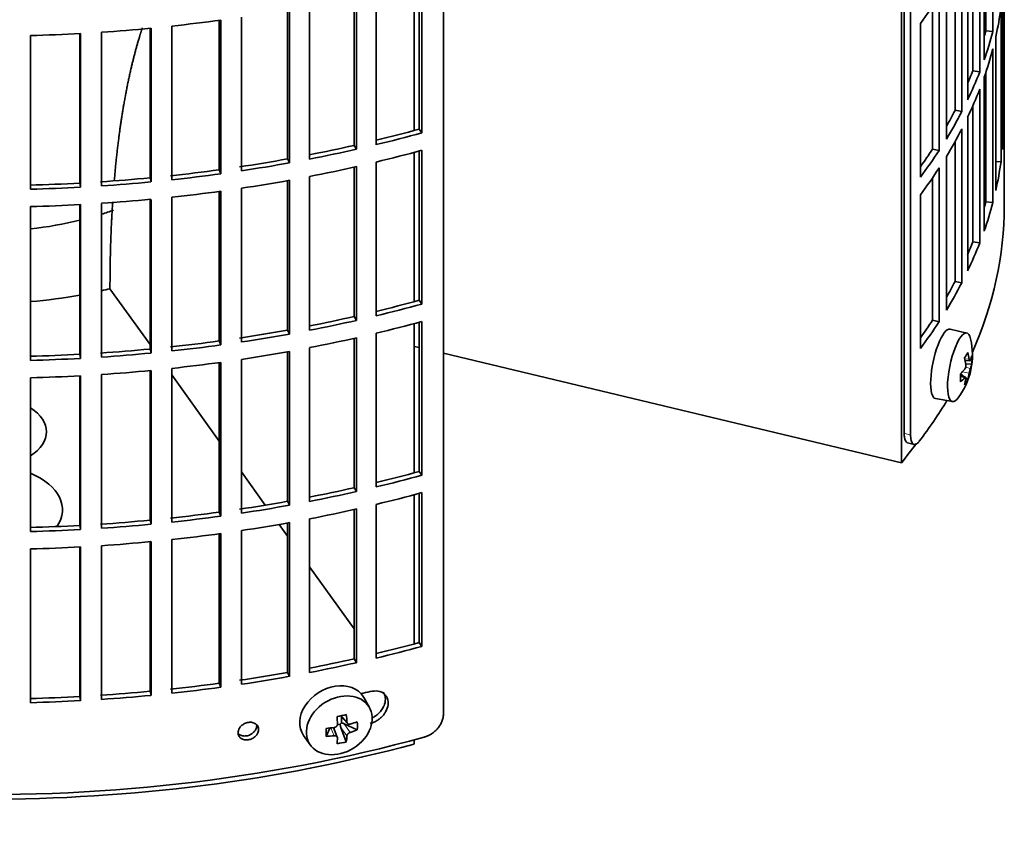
# Model space of a CAD drawing. Header units: millimetres. Extents: x 468 to 1360, y -1443 to 1457.
# Tile 3 of 29: x 1216 to 1354, y -1377 to -1263. Entities that reach past the tile are written whole.
import ezdxf

# ---------------------------------------------------------------- set-up
doc = ezdxf.new("R2010")
doc.units = ezdxf.units.MM
for name, color, linetype in [('M5X8_UNI7687', 7, 'Continuous'), ('VSI184-254_GIUNT', 7, 'Continuous'), ('VSI344-454_FILTR', 7, 'Continuous'), ('VSI344-454_SUPPO', 7, 'Continuous')]:
    doc.layers.add(name, color=color, linetype=linetype)

# ---------------------------------------------------------------- blocks, each defined once
blk = doc.blocks.new('SE4')
at = {"layer": 'M5X8_UNI7687', "color": 7, "linetype": 'Continuous', "lineweight": 35}
for p, q in [((1348.78, -1307.49), (1346.45, -1306.93)), ((1348.54, -1311.34), (1349.23, -1311.4)), ((1349.5, -1311.81), (1348.64, -1311.89)), ((1348.42, -1313.65), (1347.9, -1313.25)), ((1348.6, -1313.71), (1347.91, -1313.47)), ((1348.93, -1314.04), (1348.62, -1313.8)), ((1344.39, -1316.71), (1346.76, -1317.14)), ((1264.73, -1360.17), (1263.94, -1358.78)), ((1260.66, -1361.36), (1261.67, -1362.44)), ((1260.79, -1361.5), (1260.79, -1362.35)), ((1258.65, -1364.26), (1259.17, -1363.08)), ((1260.22, -1364.36), (1259.67, -1363.02)), ((1260.62, -1362.54), (1260.2, -1362.63)), ((1261.49, -1365), (1260.72, -1362.99)), ((1263.03, -1363.34), (1261.19, -1362.48)), ((1255.48, -1364.11), (1256.4, -1365.42))]:
    blk.add_line(p, q, dxfattribs=at)
at = {"layer": 'M5X8_UNI7687', "color": 4, "linetype": 'Continuous', "lineweight": 9}
for p, q in [((1348.5, -1311.12), (1349.13, -1311.18)), ((1349.13, -1313.15), (1348.19, -1312.93)), ((1348.61, -1312.31), (1349.3, -1312.47)), ((1348.47, -1313.78), (1347.91, -1313.59)), ((1260.76, -1361.34), (1261.58, -1362.22)), ((1259.77, -1364.16), (1259.32, -1363.06)), ((1261.58, -1364.19), (1260.72, -1362.99)), ((1261.19, -1362.48), (1262.04, -1363.68))]:
    blk.add_line(p, q, dxfattribs=at)
at = {"layer": 'M5X8_UNI7687', "color": 7, "linetype": 'Continuous', "lineweight": 35}
blk.add_arc((1339.58, -1310.59), 10, 323.0972, 13.1681, dxfattribs=at)
for centre, major_axis, ratio, start_param, end_param in [((1345.41, -1311.82), (1.03, 4.89), 0.279258, 0, 3.149676), ((1347.76, -1312.31), (-1.01, -4.83), 0.279258, 2.602715, 6.283185), ((1345.41, -1311.82), (1.03, 4.89), 0.279258, 6.275102, 6.283185), ((1341.66, -1313.53), (7.56, 5.34), 0.305094, -0.70884, -0.559147), ((1339.54, -1310.68), (9.07, -4.21), 0.788675, 0.472009, 0.586568), ((1339.65, -1310.51), (7.78, -6.28), 0.739997, 0.659835, 0.774395), ((1339.6, -1310.72), (9.95, 0.98), 0.550814, -0.283422, -0.168863), ((1339.6, -1310.47), (9.95, -1.02), 0.599492, 6.115611, 6.23017), ((1340.61, -1312.69), (8.32, 4.07), 0.785719, 5.841156, 5.990848), ((1339.6, -1310.72), (9.95, 0.98), 0.550814, -0.64024, -0.525681), ((1342.71, -1309.37), (3.38, -8.62), 0.459156, 0.788486, 0.938178), ((1339.54, -1310.68), (9.07, -4.21), 0.788675, 0.115191, 0.22975), ((1339.6, -1310.47), (9.95, -1.02), 0.599492, -0.524392, -0.409833), ((1339.65, -1310.51), (7.78, -6.28), 0.739997, 0.303018, 0.417577), ((1341.66, -1308.53), (6.53, -6.56), 0.631658, 0.068863, 0.218555), ((1347.76, -1312.31), (-1.01, -4.83), 0.279258, 0, 0.538878), ((1259.64, -1361.33), (4.23, 2.67), 0.767256, 0, 3.174849), ((1259.64, -1361.33), (4.23, 2.67), 0.767256, 6.249929, 6.283185), ((1258.28, -1361.67), (9.07, 1.85), 0.019763, -1.362564, -1.212872), ((1257.67, -1357.95), (1.53, -9.88), 0.211325, 1.060011, 1.174571), ((1257.38, -1358.01), (2.6, -9.66), 0.345066, 1.029371, 1.14393), ((1257.53, -1358.1), (9.99, 0.35), 0.508283, 4.80694, 4.9215), ((1261.03, -1362.66), (-0.426, -0.263), 0.771805, 4.793187, 5.319985), ((1261.2, -1362.9), (-0.389, 0.866), 0.498877, 0.936528, 1.454729), ((1261.2, -1362.9), (-0.787, 0.46), 0.398513, 4.948942, 5.467143), ((1257.53, -1358.1), (9.99, 0.35), 0.508283, -1.119427, -1.004868), ((1255.4, -1359.77), (5.99, -7.06), 0.675161, 0.597011, 0.746703), ((1261.16, -1358.56), (-1.49, -9.14), 0.222064, -1.011937, -0.862245), ((1257.53, -1357.85), (9.99, -0.39), 0.642024, 4.849519, 4.964078), ((1257.67, -1357.95), (1.53, -9.88), 0.211325, 0.703193, 0.817753), ((1257.38, -1358.01), (2.6, -9.66), 0.345066, 0.672553, 0.787113), ((1257.53, -1357.85), (9.99, -0.39), 0.642024, -1.076849, -0.96229), ((1258.28, -1356.67), (8.01, -4.64), 0.916989, 5.413008, 5.5627)]:
    blk.add_ellipse(centre, major_axis=major_axis, ratio=ratio, start_param=start_param, end_param=end_param, dxfattribs=at)
blk.add_ellipse((1260.5, -1362.69), major_axis=(-4.17, -2.63), ratio=0.767256, dxfattribs=at)
for points in [[(1349.13, -1311.18), (1349.13, -1311.19), (1349.14, -1311.22), (1349.14, -1311.25), (1349.15, -1311.29), (1349.16, -1311.31), (1349.17, -1311.34), (1349.18, -1311.36), (1349.19, -1311.38), (1349.2, -1311.39), (1349.22, -1311.4), (1349.23, -1311.4), (1349.24, -1311.39), (1349.25, -1311.39), (1349.26, -1311.38), (1349.28, -1311.36), (1349.29, -1311.34), (1349.3, -1311.32), (1349.3, -1311.31)], [(1348.47, -1312.62), (1348.48, -1312.61), (1348.5, -1312.59), (1348.52, -1312.56), (1348.54, -1312.53), (1348.56, -1312.49), (1348.57, -1312.45), (1348.59, -1312.41), (1348.6, -1312.37), (1348.62, -1312.32), (1348.63, -1312.27), (1348.64, -1312.22), (1348.64, -1312.17), (1348.65, -1312.13), (1348.65, -1312.08), (1348.65, -1312.04), (1348.65, -1311.99), (1348.65, -1311.96), (1348.64, -1311.95)], [(1349.3, -1312.47), (1349.3, -1312.48), (1349.29, -1312.5), (1349.28, -1312.54), (1349.26, -1312.57), (1349.25, -1312.61), (1349.24, -1312.65), (1349.23, -1312.69), (1349.22, -1312.74), (1349.2, -1312.79), (1349.19, -1312.84), (1349.18, -1312.88), (1349.17, -1312.93), (1349.16, -1312.98), (1349.15, -1313.02), (1349.14, -1313.06), (1349.14, -1313.11), (1349.13, -1313.14), (1349.13, -1313.15)], [(1348.64, -1313.92), (1348.65, -1313.91), (1348.65, -1313.88), (1348.65, -1313.85), (1348.65, -1313.82), (1348.65, -1313.79), (1348.64, -1313.77), (1348.64, -1313.75), (1348.63, -1313.73), (1348.62, -1313.72), (1348.6, -1313.71), (1348.59, -1313.71), (1348.57, -1313.71), (1348.56, -1313.72), (1348.54, -1313.73), (1348.52, -1313.74), (1348.5, -1313.76), (1348.48, -1313.77), (1348.47, -1313.78)], [(1259.77, -1363), (1259.79, -1363), (1259.82, -1362.99), (1259.87, -1362.98), (1259.91, -1362.96), (1259.96, -1362.94), (1260, -1362.92), (1260.04, -1362.89), (1260.08, -1362.86), (1260.11, -1362.83), (1260.14, -1362.79), (1260.17, -1362.75), (1260.19, -1362.71), (1260.21, -1362.67), (1260.23, -1362.63), (1260.24, -1362.59), (1260.24, -1362.54), (1260.24, -1362.51), (1260.24, -1362.5)], [(1261.58, -1362.22), (1261.58, -1362.23), (1261.58, -1362.26), (1261.59, -1362.3), (1261.6, -1362.34), (1261.62, -1362.37), (1261.64, -1362.4), (1261.66, -1362.43), (1261.69, -1362.46), (1261.72, -1362.49), (1261.76, -1362.51), (1261.79, -1362.52), (1261.83, -1362.53), (1261.87, -1362.54), (1261.91, -1362.54), (1261.95, -1362.54), (1262, -1362.54), (1262.03, -1362.53), (1262.04, -1362.52)], [(1260.24, -1364.47), (1260.24, -1364.46), (1260.24, -1364.43), (1260.24, -1364.4), (1260.23, -1364.36), (1260.21, -1364.33), (1260.19, -1364.3), (1260.17, -1364.27), (1260.14, -1364.25), (1260.11, -1364.23), (1260.08, -1364.2), (1260.04, -1364.19), (1260, -1364.17), (1259.96, -1364.16), (1259.91, -1364.16), (1259.87, -1364.16), (1259.82, -1364.16), (1259.79, -1364.16), (1259.77, -1364.16)], [(1262.04, -1363.68), (1262.03, -1363.69), (1262, -1363.7), (1261.95, -1363.72), (1261.91, -1363.74), (1261.87, -1363.76), (1261.83, -1363.79), (1261.79, -1363.82), (1261.76, -1363.85), (1261.72, -1363.89), (1261.69, -1363.92), (1261.66, -1363.96), (1261.64, -1364), (1261.62, -1364.04), (1261.6, -1364.07), (1261.59, -1364.11), (1261.58, -1364.15), (1261.58, -1364.18), (1261.58, -1364.19)]]:
    blk.add_open_spline(points, degree=3, dxfattribs=at)
at = {"layer": 'VSI184-254_GIUNT', "color": 7, "linetype": 'Continuous', "lineweight": 35}
for start_param, end_param in [(-1.072715, -1.015336), (4.901872, 5.112744)]:
    blk.add_ellipse((1210.56, -1273.27), major_axis=(34.5, 0), ratio=0.57735, start_param=start_param, end_param=end_param, dxfattribs=at)
at = {"layer": 'VSI344-454_FILTR', "color": 7, "linetype": 'Continuous', "lineweight": 35}
for p, q in [((1354.06, -1282.26), (1354.06, -1135.76)), ((1275.15, -1361.14), (1275.15, -1139.87)), ((1340.88, -1321.84), (1340.88, -1181.34)), ((1339.97, -1321.6), (1339.97, -1182.08)), ((1352.45, -1265.04), (1352.45, -1243.4)), ((1351.47, -1264.94), (1351.47, -1246.71)), ((1351.23, -1269.04), (1351.23, -1247.4)), ((1350.61, -1270.73), (1350.61, -1249.09)), ((1349.64, -1270.59), (1349.64, -1251.43)), ((1348.91, -1274.67), (1348.91, -1253.03)), ((1348.09, -1276.32), (1348.09, -1254.68)), ((1354.06, -1277.61), (1354.06, -1255.97)), ((1271.72, -1278.8), (1271.72, -1257.8)), ((1272.13, -1279.32), (1272.13, -1257.69)), ((1347.13, -1276.14), (1347.13, -1256.45)), ((1345.91, -1280.18), (1345.91, -1258.55)), ((1262.59, -1281.08), (1262.59, -1260.06)), ((1262.93, -1281.62), (1262.93, -1259.98)), ((1265.7, -1280.98), (1265.7, -1259.34)), ((1344.89, -1281.8), (1344.89, -1260.17)), ((1353.81, -1281.66), (1353.81, -1260.03)), ((1253.21, -1282.99), (1253.21, -1261.95)), ((1253.49, -1283.54), (1253.49, -1261.9)), ((1256.32, -1283.01), (1256.32, -1261.37)), ((1343.96, -1281.59), (1343.96, -1261.55)), ((1353.6, -1283.38), (1353.6, -1261.75)), ((1246.72, -1284.66), (1246.72, -1263.02)), ((1233.87, -1285.65), (1233.87, -1264.6)), ((1234.01, -1286.22), (1234.01, -1264.58)), ((1236.95, -1285.92), (1236.95, -1264.28)), ((1243.62, -1284.51), (1243.62, -1263.47)), ((1243.83, -1285.08), (1243.83, -1263.44)), ((1342.26, -1285.57), (1342.26, -1263.93)), ((1217.06, -1287.25), (1217.06, -1265.61)), ((1224.01, -1286.39), (1224.01, -1265.33)), ((1224.08, -1286.97), (1224.08, -1265.33)), ((1227.05, -1286.79), (1227.05, -1265.15)), ((1351.47, -1264.94), (1352.45, -1265.04)), ((1352.87, -1287.42), (1352.87, -1265.78)), ((1352.45, -1289.13), (1352.45, -1267.49)), ((1349.64, -1270.59), (1350.61, -1270.73)), ((1351.23, -1293.13), (1351.23, -1271.49)), ((1351.47, -1289.03), (1351.47, -1270.8)), ((1350.61, -1294.81), (1350.61, -1273.17)), ((1349.64, -1294.67), (1349.64, -1275.52)), ((1347.13, -1276.14), (1348.09, -1276.32)), ((1348.91, -1298.75), (1348.91, -1277.11)), ((1353.81, -1277.6), (1354.06, -1277.61)), ((1271.72, -1278.8), (1272.13, -1279.32)), ((1348.09, -1300.41), (1348.09, -1278.77)), ((1262.59, -1281.08), (1262.93, -1281.62)), ((1347.13, -1300.23), (1347.13, -1280.54)), ((1271.72, -1302.88), (1271.72, -1281.88)), ((1272.13, -1303.41), (1272.13, -1281.77)), ((1343.96, -1281.59), (1344.89, -1281.8)), ((1345.91, -1304.27), (1345.91, -1282.63)), ((1253.21, -1282.99), (1253.49, -1283.54)), ((1262.93, -1305.71), (1262.93, -1284.07)), ((1265.7, -1305.06), (1265.7, -1283.42)), ((1352.87, -1283.34), (1353.6, -1283.38)), ((1243.62, -1284.51), (1243.83, -1285.08)), ((1256.32, -1307.1), (1256.32, -1285.46)), ((1262.59, -1305.16), (1262.59, -1284.15)), ((1344.89, -1305.89), (1344.89, -1284.25)), ((1354.06, -1289.6), (1354.06, -1284.71)), ((1224.01, -1286.39), (1224.08, -1286.97)), ((1233.87, -1285.65), (1234.01, -1286.22)), ((1253.21, -1307.07), (1253.21, -1286.04)), ((1253.49, -1307.63), (1253.49, -1285.99)), ((1343.96, -1305.67), (1343.96, -1285.64)), ((1243.62, -1308.6), (1243.62, -1287.56)), ((1243.83, -1309.16), (1243.83, -1287.53)), ((1246.72, -1308.75), (1246.72, -1287.11)), ((1342.26, -1309.65), (1342.26, -1288.02)), ((1224.01, -1310.48), (1224.01, -1289.42)), ((1224.08, -1311.05), (1224.08, -1289.42)), ((1227.05, -1310.87), (1227.05, -1289.24)), ((1233.87, -1309.74), (1233.87, -1288.68)), ((1234.01, -1310.31), (1234.01, -1288.67)), ((1236.95, -1310.01), (1236.95, -1288.37)), ((1351.47, -1289.03), (1352.45, -1289.13)), ((1217.06, -1311.34), (1217.06, -1289.7)), ((1349.64, -1294.67), (1350.61, -1294.81)), ((1347.13, -1300.23), (1348.09, -1300.41)), ((1271.72, -1302.88), (1272.13, -1303.41)), ((1262.59, -1305.16), (1262.93, -1305.71)), ((1271.72, -1326.97), (1271.72, -1305.97)), ((1272.13, -1327.5), (1272.13, -1305.86)), ((1343.96, -1305.67), (1344.89, -1305.89)), ((1253.21, -1307.07), (1253.49, -1307.63)), ((1265.7, -1329.15), (1265.7, -1307.51)), ((1243.62, -1308.6), (1243.83, -1309.16)), ((1262.59, -1329.25), (1262.59, -1308.23)), ((1262.93, -1329.79), (1262.93, -1308.16)), ((1233.87, -1309.74), (1234.01, -1310.31)), ((1253.21, -1331.16), (1253.21, -1310.13)), ((1253.49, -1331.71), (1253.49, -1310.08)), ((1256.32, -1331.18), (1256.32, -1309.55)), ((1224.01, -1310.48), (1224.08, -1311.05)), ((1243.62, -1332.69), (1243.62, -1311.64)), ((1243.83, -1333.25), (1243.83, -1311.61)), ((1246.72, -1332.83), (1246.72, -1311.2)), ((1233.87, -1333.82), (1233.87, -1312.77)), ((1234.01, -1334.39), (1234.01, -1312.76)), ((1236.95, -1334.1), (1236.95, -1312.46)), ((1217.06, -1335.42), (1217.06, -1313.79)), ((1224.01, -1334.56), (1224.01, -1313.51)), ((1224.08, -1335.14), (1224.08, -1313.5)), ((1227.05, -1334.96), (1227.05, -1313.32)), ((1340.45, -1322.92), (1341.36, -1323.17)), ((1271.72, -1326.97), (1272.13, -1327.5)), ((1262.59, -1329.25), (1262.93, -1329.79)), ((1253.21, -1331.16), (1253.49, -1331.71)), ((1271.72, -1351.06), (1271.72, -1330.06)), ((1272.13, -1351.58), (1272.13, -1329.95)), ((1262.59, -1353.34), (1262.59, -1332.32)), ((1262.93, -1353.88), (1262.93, -1332.24)), ((1265.7, -1353.24), (1265.7, -1331.6)), ((1233.87, -1333.82), (1234.01, -1334.39)), ((1243.62, -1332.69), (1243.83, -1333.25)), ((1256.32, -1355.27), (1256.32, -1333.63)), ((1224.01, -1334.56), (1224.08, -1335.14)), ((1246.72, -1356.92), (1246.72, -1335.28)), ((1253.21, -1355.25), (1253.21, -1334.21)), ((1253.49, -1355.8), (1253.49, -1334.16)), ((1236.95, -1358.18), (1236.95, -1336.54)), ((1243.62, -1356.77), (1243.62, -1335.73)), ((1243.83, -1357.34), (1243.83, -1335.7)), ((1217.06, -1359.51), (1217.06, -1337.87)), ((1224.01, -1358.65), (1224.01, -1337.59)), ((1224.08, -1359.23), (1224.08, -1337.59)), ((1227.05, -1359.05), (1227.05, -1337.41)), ((1233.87, -1357.91), (1233.87, -1336.86)), ((1234.01, -1358.48), (1234.01, -1336.84)), ((1271.72, -1351.06), (1272.13, -1351.58)), ((1262.59, -1353.34), (1262.93, -1353.88)), ((1253.21, -1355.25), (1253.49, -1355.8)), ((1243.62, -1356.77), (1243.83, -1357.34)), ((1224.01, -1358.65), (1224.08, -1359.23)), ((1233.87, -1357.91), (1234.01, -1358.48))]:
    blk.add_line(p, q, dxfattribs=at)
at = {"layer": 'VSI344-454_FILTR', "color": 4, "linetype": 'Continuous', "lineweight": 9}
for p, q in [((1340.88, -1321.84), (1339.97, -1321.6)), ((1249.15, -1363.28), (1248.89, -1362.72))]:
    blk.add_line(p, q, dxfattribs=at)
at = {"layer": 'VSI344-454_FILTR', "color": 7, "linetype": 'Continuous', "lineweight": 35}
for centre, major_axis, start_param, end_param in [((1210.56, -1231.02), (143.5, 0), -0.40848, -0.359465), ((1210.56, -1255.11), (143.5, 0), -0.129227, -0.080212), ((1210.56, -1182.85), (143.5, 0), -1.455685, -1.406655), ((1210.56, -1182.85), (143.5, 0), -1.385871, -1.336842), ((1210.56, -1276.74), (142.5, 0), 0.149853, 0.160574), ((1210.56, -1182.85), (143.5, 0), 4.757688, 4.806717), ((1210.56, -1252.66), (142.5, 0), -0.160574, -0.149853), ((1210.56, -1252.66), (143.5, 0), -0.199041, -0.150025), ((1210.56, -1255.11), (143.5, 0), -0.199041, -0.150025), ((1210.56, -1252.66), (142.5, 0), -0.24208, -0.219666), ((1210.56, -1252.66), (143.5, 0), -0.268854, -0.219838), ((1210.56, -1255.11), (143.5, 0), -0.268854, -0.219838), ((1210.56, -1252.66), (142.5, 0), -0.318145, -0.28948), ((1210.56, -1252.66), (143.5, 0), -0.338667, -0.289652), ((1210.56, -1276.74), (143.5, 0), 6.223771, 6.272786), ((1210.56, -1204.48), (142.5, 0), -1.17351, -1.127231), ((1210.56, -1204.48), (143.5, 0), -1.176432, -1.127403), ((1210.56, -1255.11), (143.5, 0), -0.338667, -0.289652), ((1210.56, -1204.48), (142.5, 0), -1.243883, -1.197044), ((1210.56, -1204.48), (143.5, 0), -1.246245, -1.197216), ((1210.56, -1206.93), (143.5, 0), -1.176432, -1.127403), ((1210.56, -1252.66), (142.5, 0), -0.39195, -0.359293), ((1210.56, -1252.66), (143.5, 0), -0.40848, -0.359465), ((1210.56, -1204.48), (142.5, 0), -1.31623, -1.266857), ((1210.56, -1204.48), (143.5, 0), -1.316058, -1.267029), ((1210.56, -1206.93), (143.5, 0), -1.246245, -1.197216), ((1210.56, -1276.74), (143.5, 0), -0.129227, -0.080212), ((1210.56, -1204.48), (142.5, 0), -1.386044, -1.33667), ((1210.56, -1204.48), (143.5, 0), -1.385871, -1.336842), ((1210.56, -1255.11), (143.5, 0), -0.40848, -0.359465), ((1210.56, -1204.48), (142.5, 0), 4.757515, 4.806889), ((1210.56, -1204.48), (142.5, 0), -1.455857, -1.406483), ((1210.56, -1204.48), (143.5, 0), -1.455685, -1.406655), ((1210.56, -1206.93), (143.5, 0), -1.316058, -1.267029), ((1210.56, -1204.48), (143.5, 0), 4.757688, 4.806717), ((1210.56, -1206.93), (143.5, 0), -1.385871, -1.336842), ((1210.56, -1289.6), (143.5, 0), 3.141593, 5.158357), ((1210.56, -1206.93), (143.5, 0), 4.757688, 4.806717), ((1210.56, -1206.93), (143.5, 0), -1.455685, -1.406655), ((1210.56, -1289.6), (-143.5, 0), 2.890798, 3.141593), ((1210.56, -1276.74), (142.5, 0), -0.160574, -0.149853), ((1210.56, -1276.74), (143.5, 0), -0.199041, -0.150025), ((1210.56, -1276.74), (142.5, 0), -0.24208, -0.219666), ((1210.56, -1276.74), (143.5, 0), -0.268854, -0.219838), ((1210.56, -1276.74), (142.5, 0), -0.318145, -0.28948), ((1210.56, -1276.74), (143.5, 0), -0.338667, -0.289652), ((1210.56, -1228.57), (142.5, 0), -1.17351, -1.127231), ((1210.56, -1228.57), (143.5, 0), -1.176432, -1.127403), ((1210.56, -1228.57), (142.5, 0), -1.243883, -1.197044), ((1210.56, -1228.57), (143.5, 0), -1.246245, -1.197216), ((1210.56, -1231.02), (143.5, 0), -1.176432, -1.127403), ((1210.56, -1276.74), (142.5, 0), -0.39195, -0.359293), ((1210.56, -1276.74), (143.5, 0), -0.40848, -0.359465), ((1210.56, -1228.57), (142.5, 0), -1.31623, -1.266857), ((1210.56, -1228.57), (143.5, 0), -1.316058, -1.267029), ((1210.56, -1228.57), (142.5, 0), -1.386044, -1.33667), ((1210.56, -1231.02), (143.5, 0), -1.246245, -1.197216), ((1210.56, -1228.57), (142.5, 0), -1.455857, -1.406483), ((1210.56, -1228.57), (143.5, 0), -1.455685, -1.406655), ((1210.56, -1228.57), (143.5, 0), -1.385871, -1.336842), ((1210.56, -1231.02), (143.5, 0), -1.316058, -1.267029), ((1210.56, -1228.57), (142.5, 0), 4.757515, 4.806889), ((1210.56, -1228.57), (143.5, 0), 4.757688, 4.806717), ((1210.56, -1231.02), (143.5, 0), -1.385871, -1.336842), ((1210.56, -1231.02), (143.5, 0), -1.455685, -1.406655), ((1210.56, -1231.02), (143.5, 0), 4.757688, 4.806717), ((1210.56, -1289.6), (-143.5, 0), -3.552654, -3.478605), ((1210.56, -1252.66), (142.5, 0), -1.17351, -1.127231), ((1210.56, -1252.66), (143.5, 0), -1.176432, -1.127403), ((1210.56, -1252.66), (142.5, 0), -1.243883, -1.197044), ((1210.56, -1252.66), (143.5, 0), -1.246245, -1.197216), ((1210.56, -1252.66), (142.5, 0), -1.31623, -1.266857), ((1210.56, -1255.11), (143.5, 0), -1.176432, -1.127403), ((1210.56, -1252.66), (143.5, 0), -1.316058, -1.267029), ((1210.56, -1255.11), (143.5, 0), -1.246245, -1.197216), ((1210.56, -1252.66), (142.5, 0), -1.455857, -1.406483), ((1210.56, -1252.66), (142.5, 0), -1.386044, -1.33667), ((1210.56, -1252.66), (143.5, 0), -1.385871, -1.336842), ((1210.56, -1252.66), (142.5, 0), 4.757515, 4.806889), ((1210.56, -1252.66), (143.5, 0), 4.757688, 4.806717), ((1210.56, -1252.66), (143.5, 0), -1.455685, -1.406655), ((1210.56, -1255.11), (143.5, 0), -1.316058, -1.267029), ((1210.56, -1255.11), (143.5, 0), -1.385871, -1.336842), ((1210.56, -1255.11), (143.5, 0), 4.757688, 4.806717), ((1210.56, -1255.11), (143.5, 0), -1.455685, -1.406655), ((1210.56, -1276.74), (142.5, 0), -1.17351, -1.127231), ((1210.56, -1276.74), (143.5, 0), -1.176432, -1.127403), ((1210.56, -1276.74), (142.5, 0), -1.243883, -1.197044), ((1210.56, -1276.74), (143.5, 0), -1.246245, -1.197216), ((1210.56, -1276.74), (142.5, 0), -1.31623, -1.266857), ((1210.56, -1276.74), (143.5, 0), -1.316058, -1.267029), ((1210.56, -1276.74), (142.5, 0), -1.386044, -1.33667), ((1210.56, -1276.74), (143.5, 0), -1.385871, -1.336842), ((1210.56, -1276.74), (142.5, 0), 4.757515, 4.806889), ((1210.56, -1276.74), (142.5, 0), -1.455857, -1.406483), ((1210.56, -1276.74), (143.5, 0), -1.455685, -1.406655), ((1210.56, -1281.24), (143.5, 0), -1.192685, -1.182853), ((1210.56, -1276.74), (143.5, 0), 4.757688, 4.806717)]:
    blk.add_ellipse(centre, major_axis=major_axis, ratio=0.57735, start_param=start_param, end_param=end_param, dxfattribs=at)
for points, knots in [([(1354.06, -1284.71), (1354.06, -1284.76), (1354.06, -1284.87), (1354.06, -1284.98), (1354.06, -1285), (1354.06, -1284.77), (1354.05, -1284.36), (1354.06, -1283.82), (1354.06, -1283.28), (1354.06, -1282.85), (1354.06, -1282.51), (1354.06, -1282.34), (1354.06, -1282.26)], [0, 0, 0, 0, 0.064066, 0.126815, 0.254692, 0.378277, 0.50107, 0.625893, 0.749447, 0.833633, 0.916759, 1, 1, 1, 1]), ([(1354.06, -1283.48), (1354.06, -1283.57), (1354.06, -1283.78), (1354.06, -1284.11), (1354.06, -1284.46), (1354.06, -1284.62), (1354.06, -1284.71)], [0.6954056, 0.6954056, 0.6954056, 0.6954056, 0.7494469, 0.8336333, 0.9167592, 1, 1, 1, 1]), ([(1340.45, -1322.92), (1340.41, -1322.91), (1340.31, -1322.87), (1340.18, -1322.71), (1340.08, -1322.48), (1340.03, -1322.25), (1340, -1322.05), (1339.98, -1321.84), (1339.97, -1321.68), (1339.97, -1321.6)], [0.4220372, 0.4220372, 0.4220372, 0.4220372, 0.49974, 0.6239375, 0.7501535, 0.8127421, 0.8748331, 0.9370469, 1, 1, 1, 1]), ([(1340.88, -1321.84), (1340.88, -1321.89), (1340.88, -1321.98), (1340.89, -1322.11), (1340.9, -1322.23), (1340.91, -1322.35), (1340.93, -1322.46), (1340.95, -1322.56), (1341, -1322.74), (1341.09, -1322.95), (1341.24, -1323.13), (1341.43, -1323.2), (1341.61, -1323.15), (1341.76, -1323.07), (1341.87, -1322.98), (1341.99, -1322.86), (1342.07, -1322.76), (1342.11, -1322.71)], [0, 0, 0, 0, 0.036092, 0.07186, 0.10742, 0.142884, 0.178369, 0.213992, 0.249865, 0.376032, 0.500265, 0.624304, 0.750267, 0.812832, 0.874898, 0.937082, 1, 1, 1, 1]), ([(1264.85, -1362.42), (1264.99, -1362.38), (1265.28, -1362.3), (1265.71, -1362.09), (1266.12, -1361.83), (1266.51, -1361.49), (1266.88, -1361.06), (1267.26, -1360.41), (1267.45, -1359.56), (1267.28, -1358.82), (1266.82, -1358.2), (1266.02, -1357.78), (1265.23, -1357.88), (1264.85, -1357.93)], [0, 0, 0, 0, 0.053459, 0.108873, 0.166241, 0.225564, 0.286842, 0.368684, 0.501097, 0.624779, 0.701219, 0.857925, 1, 1, 1, 1]), ([(1266.67, -1358.01), (1266.7, -1358.06), (1266.9, -1358.36), (1267.06, -1358.99), (1266.88, -1359.82), (1266.42, -1360.66), (1265.81, -1361.29), (1265.27, -1361.56), (1265.13, -1361.63)], [0.3390411, 0.3390411, 0.3390411, 0.3390411, 0.3686839, 0.5010967, 0.6247787, 0.7012187, 0.8579249, 0.9145567, 0.9145567, 0.9145567, 0.9145567]), ([(1272.46, -1364.35), (1272.51, -1364.34), (1272.61, -1364.31), (1272.76, -1364.25), (1272.91, -1364.19), (1273.06, -1364.12), (1273.21, -1364.05), (1273.35, -1363.97), (1273.61, -1363.8), (1273.97, -1363.53), (1274.38, -1363.11), (1274.71, -1362.64), (1274.92, -1362.22), (1275.04, -1361.88), (1275.11, -1361.63), (1275.14, -1361.38), (1275.15, -1361.22), (1275.15, -1361.14)], [0, 0, 0, 0, 0.036074, 0.071835, 0.107394, 0.142867, 0.178369, 0.214015, 0.24992, 0.375515, 0.499618, 0.623903, 0.749864, 0.812552, 0.874725, 0.937001, 1, 1, 1, 1]), ([(1246.25, -1363.73), (1246.26, -1363.62), (1246.28, -1363.4), (1246.44, -1363.07), (1246.71, -1362.73), (1247.15, -1362.43), (1247.71, -1362.25), (1248.28, -1362.26), (1248.75, -1362.46), (1249.09, -1362.81), (1249.13, -1363.12), (1249.15, -1363.28)], [0, 0, 0, 0, 0.084454, 0.168831, 0.25477, 0.378375, 0.501304, 0.626685, 0.750981, 0.875806, 1, 1, 1, 1]), ([(1246.25, -1363.83), (1246.3, -1363.88), (1246.48, -1364.03), (1246.87, -1364.2), (1247.44, -1364.21), (1248, -1364.03), (1248.43, -1363.72), (1248.7, -1363.38), (1248.86, -1363.05), (1248.88, -1362.83), (1248.89, -1362.72)], [0.1929745, 0.1929745, 0.1929745, 0.1929745, 0.2496847, 0.3738706, 0.4991399, 0.6219592, 0.7454545, 0.8313176, 0.915596, 1, 1, 1, 1]), ([(1249.15, -1363.28), (1249.14, -1363.39), (1249.12, -1363.61), (1248.96, -1363.94), (1248.69, -1364.28), (1248.26, -1364.59), (1247.7, -1364.77), (1247.13, -1364.76), (1246.65, -1364.55), (1246.31, -1364.2), (1246.27, -1363.88), (1246.25, -1363.73)], [0, 0, 0, 0, 0.084454, 0.168831, 0.25477, 0.378375, 0.501304, 0.626685, 0.750981, 0.875806, 1, 1, 1, 1])]:
    blk.add_open_spline(points, degree=3, knots=knots, dxfattribs=at)
at = {"layer": 'VSI344-454_SUPPO', "color": 7, "linetype": 'Continuous', "lineweight": 35}
for p, q in [((1339.59, -1325.75), (1339.59, -1182.4)), ((1271.04, -1278.98), (1271.04, -1257.98)), ((1271.04, -1303.07), (1271.04, -1282.07)), ((1228.24, -1301.05), (1228.24, -1301.25)), ((1228.24, -1301.25), (1233.87, -1309.09)), ((1271.04, -1327.15), (1271.04, -1306.15)), ((1271.72, -1309.52), (1271.04, -1309.36)), ((1339.59, -1325.75), (1275.15, -1310.34)), ((1236.95, -1313.38), (1243.62, -1322.68)), ((1246.72, -1327.01), (1250.09, -1331.7)), ((1271.04, -1351.24), (1271.04, -1330.24)), ((1252.04, -1334.42), (1253.21, -1336.05)), ((1256.32, -1340.38), (1262.59, -1349.12)), ((1271.04, -1365.32), (1271.04, -1364.74))]:
    blk.add_line(p, q, dxfattribs=at)
for centre, major_axis, start_param, end_param in [((1210.56, -1277.36), (-142.5, 0), 3.292267, 3.302166), ((1210.56, -1277.36), (45, 0), 4.857298, 5.015829), ((1210.56, -1277.36), (45, 0), -1.195801, -1.166986), ((1210.56, -1321.38), (8.75, 0), -0.73379, 0.73379), ((1210.56, -1290.83), (-142.5, 0), -3.579922, -3.544054), ((1210.56, -1332.35), (-11, 0), 2.759244, 4.080416), ((1210.56, -1290.83), (-142.5, 0), 1.132467, 2.009125)]:
    blk.add_ellipse(centre, major_axis=major_axis, ratio=0.57735, start_param=start_param, end_param=end_param, dxfattribs=at)
blk.add_open_spline([(1232.79, -1264.53), (1232.53, -1265.33), (1232.28, -1266.16), (1230.95, -1270.68), (1230.05, -1276.12), (1229.29, -1280.73), (1228.85, -1285.95)], degree=2, knots=[0.2037435, 0.2037435, 0.2037435, 0.25, 0.25, 0.5, 0.5, 0.7122289, 0.7122289, 0.7122289], dxfattribs=at)
blk.add_open_spline([(1228.62, -1289.04), (1228.24, -1294.75), (1228.24, -1301.05)], degree=2, dxfattribs=at)

msp = doc.modelspace()

# ---------------------------------------------------------------- block references
msp.add_blockref('SE4', (0, 0))

doc.saveas('drawing.dxf')
